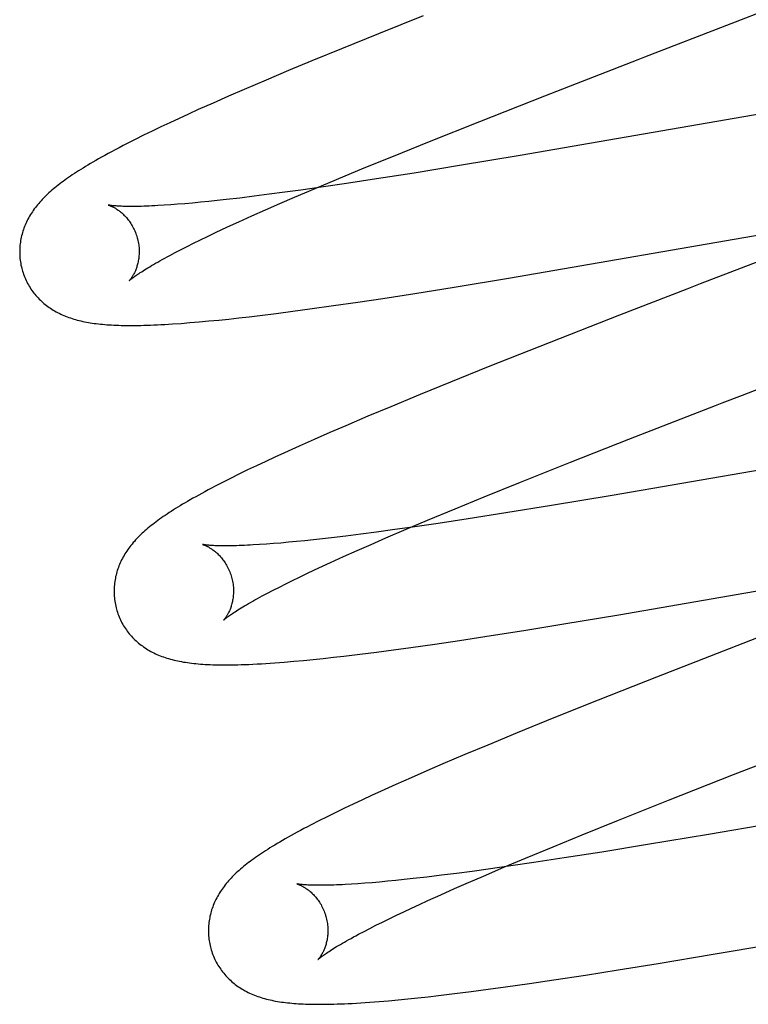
# Model space of a CAD drawing. Header units: inches. Extents: x 0 to 214, y 0 to 139.
# Tile 59 of 147: x 65.824 to 65.946, y 68.358 to 68.523. Entities that reach past the tile are written whole.
import ezdxf

# ---------------------------------------------------------------- set-up
doc = ezdxf.new("R2010")
doc.units = ezdxf.units.IN
doc.header["$LTSCALE"] = 11.786071
doc.header["$MEASUREMENT"] = 0
doc.linetypes.add('HIDDEN', pattern=[0.2, 0.1, -0.1])
doc.layers.add('DEFAULT_2', color=8, linetype='HIDDEN')

msp = doc.modelspace()

# ---------------------------------------------------------------- linework, layer by layer
at = {"layer": 'DEFAULT_2', "color": 8, "linetype": 'HIDDEN'}
for p, q in [((65.94326, 68.5223), (65.96045, 68.52898)), ((65.8917, 68.52358), (65.88424, 68.5206)), ((65.92878, 68.5167), (65.94326, 68.5223)), ((65.88424, 68.5206), (65.87805, 68.51809)), ((65.87805, 68.51809), (65.87305, 68.51604)), ((65.87305, 68.51604), (65.86917, 68.51443)), ((65.86917, 68.51443), (65.8654, 68.51284)), ((65.8654, 68.51284), (65.86176, 68.51128)), ((65.86176, 68.51128), (65.85911, 68.51013)), ((65.85911, 68.51013), (65.85654, 68.509)), ((65.90117, 68.50592), (65.91204, 68.5102)), ((65.85405, 68.50789), (65.85244, 68.50716)), ((65.85654, 68.509), (65.85405, 68.50789)), ((65.95804, 68.50892), (65.91956, 68.5022)), ((65.85086, 68.50643), (65.84932, 68.50571)), ((65.85244, 68.50716), (65.85086, 68.50643)), ((65.84781, 68.505), (65.84634, 68.5043)), ((65.84932, 68.50571), (65.84781, 68.505)), ((65.89277, 68.50258), (65.90117, 68.50592)), ((65.84352, 68.50291), (65.84215, 68.50222)), ((65.84492, 68.5036), (65.84352, 68.50291)), ((65.84634, 68.5043), (65.84492, 68.5036)), ((65.88671, 68.50013), (65.89277, 68.50258)), ((65.91956, 68.5022), (65.90795, 68.50021)), ((65.88185, 68.49814), (65.88671, 68.50013)), ((65.90795, 68.50021), (65.8978, 68.49852)), ((65.87718, 68.49621), (65.88185, 68.49814)), ((65.8978, 68.49852), (65.89018, 68.49728)), ((65.8736, 68.4947), (65.87718, 68.49621)), ((65.8839, 68.49629), (65.87887, 68.49553)), ((65.89018, 68.49728), (65.8839, 68.49629)), ((65.87017, 68.49323), (65.8736, 68.4947)), ((65.87499, 68.49496), (65.87125, 68.49443)), ((65.87887, 68.49553), (65.87499, 68.49496)), ((65.86101, 68.4931), (65.8587, 68.49284)), ((65.86343, 68.4934), (65.86101, 68.4931)), ((65.86594, 68.49372), (65.86343, 68.4934)), ((65.86855, 68.49406), (65.86594, 68.49372)), ((65.8677, 68.49217), (65.87017, 68.49323)), ((65.87125, 68.49443), (65.86855, 68.49406)), ((65.84944, 68.49196), (65.84834, 68.49189)), ((65.8506, 68.49205), (65.84944, 68.49196)), ((65.85182, 68.49215), (65.8506, 68.49205)), ((65.85309, 68.49226), (65.85182, 68.49215)), ((65.85442, 68.49239), (65.85309, 68.49226)), ((65.8558, 68.49252), (65.85442, 68.49239)), ((65.85722, 68.49267), (65.8558, 68.49252)), ((65.8587, 68.49284), (65.85722, 68.49267)), ((65.86533, 68.49112), (65.8677, 68.49217)), ((65.86087, 68.48913), (65.86305, 68.49011)), ((65.86305, 68.49011), (65.86533, 68.49112)), ((65.90596, 68.47969), (65.96957, 68.4907)), ((65.85814, 68.48787), (65.85948, 68.48849)), ((65.85948, 68.48849), (65.86087, 68.48913)), ((65.85442, 68.48609), (65.85561, 68.48667)), ((65.85561, 68.48667), (65.85685, 68.48726)), ((65.85685, 68.48726), (65.85814, 68.48787)), ((65.85117, 68.48447), (65.8522, 68.48499)), ((65.8522, 68.48499), (65.85328, 68.48553)), ((65.85328, 68.48553), (65.85442, 68.48609)), ((65.84929, 68.48349), (65.8502, 68.48397)), ((65.8502, 68.48397), (65.85117, 68.48447)), ((65.95142, 68.48389), (65.93806, 68.47873)), ((65.89028, 68.47714), (65.89689, 68.4782)), ((65.89689, 68.4782), (65.90596, 68.47969)), ((65.93806, 68.47873), (65.93581, 68.47786)), ((65.88492, 68.47631), (65.89028, 68.47714)), ((65.93581, 68.47786), (65.92455, 68.47349)), ((65.87275, 68.47454), (65.87669, 68.4751)), ((65.87669, 68.4751), (65.88075, 68.47569)), ((65.88075, 68.47569), (65.88492, 68.47631)), ((65.86085, 68.47305), (65.86258, 68.47325)), ((65.86258, 68.47325), (65.86436, 68.47346)), ((65.86436, 68.47346), (65.86708, 68.47379)), ((65.86708, 68.47379), (65.86988, 68.47416)), ((65.86988, 68.47416), (65.87275, 68.47454)), ((65.92455, 68.47349), (65.91122, 68.46826)), ((65.85117, 68.47213), (65.85266, 68.47225)), ((65.85266, 68.47225), (65.85422, 68.47238)), ((65.85422, 68.47238), (65.85583, 68.47253)), ((65.85583, 68.47253), (65.85748, 68.47269)), ((65.85748, 68.47269), (65.85915, 68.47286)), ((65.85915, 68.47286), (65.86085, 68.47305)), ((65.91122, 68.46826), (65.90258, 68.46483)), ((65.94513, 68.46013), (65.95854, 68.46531)), ((65.90258, 68.46483), (65.89629, 68.4623)), ((65.89629, 68.4623), (65.8912, 68.46022)), ((65.8912, 68.46022), (65.88627, 68.45818)), ((65.94176, 68.45882), (65.94513, 68.46013)), ((65.88627, 68.45818), (65.88245, 68.45658)), ((65.87876, 68.45501), (65.87607, 68.45385)), ((65.88245, 68.45658), (65.87876, 68.45501)), ((65.87607, 68.45385), (65.87345, 68.45271)), ((65.98581, 68.45418), (65.93498, 68.44534)), ((65.87345, 68.45271), (65.87092, 68.45158)), ((65.91636, 68.4489), (65.92614, 68.45274)), ((65.86848, 68.45048), (65.8669, 68.44975)), ((65.87092, 68.45158), (65.86848, 68.45048)), ((65.86535, 68.44903), (65.86382, 68.44832)), ((65.8669, 68.44975), (65.86535, 68.44903)), ((65.90797, 68.44555), (65.91636, 68.4489)), ((65.86086, 68.44689), (65.85945, 68.44619)), ((65.86232, 68.4476), (65.86086, 68.44689)), ((65.86382, 68.44832), (65.86232, 68.4476)), ((65.85812, 68.44552), (65.85688, 68.44488)), ((65.85945, 68.44619), (65.85812, 68.44552)), ((65.90192, 68.4431), (65.90797, 68.44555)), ((65.93498, 68.44534), (65.92334, 68.44335)), ((65.89707, 68.44112), (65.90192, 68.4431)), ((65.92334, 68.44335), (65.91316, 68.44165)), ((65.89242, 68.43918), (65.89707, 68.44112)), ((65.90553, 68.44042), (65.89924, 68.43943)), ((65.91316, 68.44165), (65.90553, 68.44042)), ((65.88886, 68.43768), (65.89242, 68.43918)), ((65.8942, 68.43867), (65.89032, 68.4381)), ((65.89924, 68.43943), (65.8942, 68.43867)), ((65.88389, 68.43721), (65.88128, 68.43687)), ((65.88659, 68.43758), (65.88389, 68.43721)), ((65.88544, 68.43622), (65.88886, 68.43768)), ((65.89032, 68.4381), (65.88659, 68.43758)), ((65.86663, 68.43528), (65.86545, 68.43519)), ((65.86786, 68.43538), (65.86663, 68.43528)), ((65.86915, 68.4355), (65.86786, 68.43538)), ((65.87049, 68.43562), (65.86915, 68.4355)), ((65.87188, 68.43576), (65.87049, 68.43562)), ((65.87333, 68.43592), (65.87188, 68.43576)), ((65.87483, 68.43608), (65.87333, 68.43592)), ((65.87637, 68.43626), (65.87483, 68.43608)), ((65.87878, 68.43655), (65.87637, 68.43626)), ((65.88128, 68.43687), (65.87878, 68.43655)), ((65.88299, 68.43515), (65.88544, 68.43622)), ((65.86545, 68.43519), (65.86433, 68.43511)), ((65.87836, 68.4331), (65.88063, 68.43411)), ((65.88063, 68.43411), (65.88299, 68.43515)), ((65.92446, 68.42336), (65.98825, 68.4344)), ((65.87483, 68.43149), (65.87621, 68.43213)), ((65.87621, 68.43213), (65.87836, 68.4331)), ((65.87222, 68.43027), (65.8735, 68.43087)), ((65.8735, 68.43087), (65.87483, 68.43149)), ((65.8687, 68.42856), (65.86982, 68.42911)), ((65.86982, 68.42911), (65.87099, 68.42968)), ((65.87099, 68.42968), (65.87222, 68.43027)), ((65.86478, 68.42654), (65.86567, 68.42701)), ((65.86567, 68.42701), (65.86662, 68.42751)), ((65.86662, 68.42751), (65.86763, 68.42802)), ((65.86763, 68.42802), (65.8687, 68.42856)), ((65.91525, 68.42183), (65.92446, 68.42336)), ((65.90307, 68.41988), (65.90853, 68.42074)), ((65.90853, 68.42074), (65.91525, 68.42183)), ((65.89365, 68.41847), (65.89777, 68.41908)), ((65.89777, 68.41908), (65.90307, 68.41988)), ((65.94751, 68.41948), (65.93076, 68.41295)), ((65.88112, 68.41678), (65.88388, 68.41713)), ((65.88388, 68.41713), (65.88673, 68.41751)), ((65.88673, 68.41751), (65.88965, 68.41791)), ((65.88965, 68.41791), (65.89365, 68.41847)), ((65.86845, 68.41545), (65.87004, 68.41559)), ((65.87004, 68.41559), (65.87165, 68.41574)), ((65.87165, 68.41574), (65.87329, 68.4159)), ((65.87329, 68.4159), (65.87496, 68.41607)), ((65.87496, 68.41607), (65.87667, 68.41626)), ((65.87667, 68.41626), (65.87842, 68.41646)), ((65.87842, 68.41646), (65.88112, 68.41678)), ((65.93076, 68.41295), (65.92096, 68.40907)), ((65.92096, 68.40907), (65.91357, 68.40611)), ((65.91357, 68.40611), (65.90744, 68.40362)), ((65.90744, 68.40362), (65.9025, 68.40158)), ((65.9025, 68.40158), (65.89868, 68.39998)), ((65.89868, 68.39998), (65.89498, 68.39841)), ((65.89498, 68.39841), (65.89229, 68.39725)), ((65.88967, 68.3961), (65.88713, 68.39498)), ((65.89229, 68.39725), (65.88967, 68.3961)), ((65.93278, 68.39235), (65.94366, 68.39663)), ((65.88713, 68.39498), (65.88466, 68.39387)), ((65.88152, 68.39242), (65.88001, 68.39171)), ((65.88307, 68.39314), (65.88152, 68.39242)), ((65.88466, 68.39387), (65.88307, 68.39314)), ((65.87852, 68.391), (65.87706, 68.3903)), ((65.88001, 68.39171), (65.87852, 68.391)), ((65.92439, 68.38901), (65.93278, 68.39235)), ((65.87563, 68.38959), (65.87425, 68.3889)), ((65.87706, 68.3903), (65.87563, 68.38959)), ((65.87425, 68.3889), (65.87296, 68.38823)), ((65.91833, 68.38656), (65.92439, 68.38901)), ((65.95116, 68.38862), (65.93948, 68.38662)), ((65.91346, 68.38457), (65.91833, 68.38656)), ((65.93948, 68.38662), (65.92927, 68.38491)), ((65.9088, 68.38264), (65.91346, 68.38457)), ((65.92927, 68.38491), (65.92161, 68.38367)), ((65.90521, 68.38113), (65.9088, 68.38264)), ((65.9153, 68.38268), (65.91024, 68.38192)), ((65.92161, 68.38367), (65.9153, 68.38268)), ((65.90178, 68.37966), (65.90521, 68.38113)), ((65.90635, 68.38135), (65.9026, 68.38081)), ((65.91024, 68.38192), (65.90635, 68.38135)), ((65.89233, 68.37949), (65.89002, 68.37922)), ((65.89475, 68.37978), (65.89233, 68.37949)), ((65.89727, 68.3801), (65.89475, 68.37978)), ((65.89989, 68.38044), (65.89727, 68.3801)), ((65.89931, 68.3786), (65.90178, 68.37966)), ((65.9026, 68.38081), (65.89989, 68.38044)), ((65.88077, 68.37836), (65.87968, 68.37829)), ((65.88193, 68.37845), (65.88077, 68.37836)), ((65.88314, 68.37855), (65.88193, 68.37845)), ((65.88441, 68.37866), (65.88314, 68.37855)), ((65.88573, 68.37878), (65.88441, 68.37866)), ((65.88711, 68.37891), (65.88573, 68.37878)), ((65.88854, 68.37906), (65.88711, 68.37891)), ((65.89002, 68.37922), (65.88854, 68.37906)), ((65.89693, 68.37755), (65.89931, 68.3786)), ((65.94023, 68.36656), (66.00391, 68.37759)), ((65.89248, 68.37555), (65.89466, 68.37654)), ((65.89466, 68.37654), (65.89693, 68.37755)), ((65.88845, 68.37369), (65.88974, 68.37429)), ((65.88974, 68.37429), (65.89109, 68.37492)), ((65.89109, 68.37492), (65.89248, 68.37555)), ((65.88602, 68.37252), (65.88721, 68.37309)), ((65.88721, 68.37309), (65.88845, 68.37369)), ((65.88277, 68.3709), (65.8838, 68.37142)), ((65.8838, 68.37142), (65.88488, 68.37196)), ((65.88488, 68.37196), (65.88602, 68.37252)), ((65.88089, 68.36991), (65.8818, 68.3704)), ((65.8818, 68.3704), (65.88277, 68.3709)), ((65.93103, 68.36503), (65.94023, 68.36656)), ((65.92432, 68.36395), (65.93103, 68.36503)), ((65.91358, 68.36229), (65.91888, 68.3631)), ((65.91888, 68.3631), (65.92432, 68.36395)), ((65.90256, 68.36072), (65.90547, 68.36112)), ((65.90547, 68.36112), (65.90947, 68.36169)), ((65.90947, 68.36169), (65.91358, 68.36229)), ((65.89081, 68.35929), (65.89252, 68.35947)), ((65.89252, 68.35947), (65.89427, 68.35967)), ((65.89427, 68.35967), (65.89696, 68.36)), ((65.89696, 68.36), (65.89972, 68.36035)), ((65.89972, 68.36035), (65.90256, 68.36072)), ((65.88432, 68.35867), (65.88589, 68.3588)), ((65.88589, 68.3588), (65.88749, 68.35895)), ((65.88749, 68.35895), (65.88913, 68.35911)), ((65.88913, 68.35911), (65.89081, 68.35929))]:
    msp.add_line(p, q, dxfattribs=at)
for points in [[(65.91204, 68.5102), (65.92766, 68.51626), (65.92878, 68.5167)], [(65.84215, 68.50222), (65.84147, 68.50187), (65.84081, 68.50152), (65.84016, 68.50118), (65.83955, 68.50085), (65.83896, 68.50054), (65.83841, 68.50023), (65.83788, 68.49994), (65.83738, 68.49966), (65.8369, 68.49938), (65.83644, 68.49912), (65.836, 68.49886), (65.83557, 68.49861), (65.83517, 68.49836), (65.83477, 68.49812), (65.83439, 68.49788), (65.83402, 68.49765), (65.83366, 68.49742), (65.83332, 68.4972), (65.83298, 68.49697), (65.83265, 68.49675), (65.83234, 68.49654), (65.83203, 68.49632), (65.83173, 68.4961), (65.83143, 68.49589), (65.83115, 68.49568), (65.83087, 68.49547), (65.83059, 68.49526), (65.83033, 68.49504), (65.83006, 68.49483), (65.82981, 68.49462), (65.82956, 68.49441)], [(65.82956, 68.49441), (65.82931, 68.49419), (65.82907, 68.49397), (65.82884, 68.49376), (65.82861, 68.49354), (65.82838, 68.49332), (65.82816, 68.4931), (65.82795, 68.49288), (65.82774, 68.49265), (65.82754, 68.49243), (65.82735, 68.4922), (65.82716, 68.49197), (65.82697, 68.49174), (65.82679, 68.49151), (65.82662, 68.49127), (65.82645, 68.49104), (65.82629, 68.4908), (65.82613, 68.49056), (65.82598, 68.49032), (65.82583, 68.49007), (65.82569, 68.48983), (65.82556, 68.48958), (65.82543, 68.48933), (65.82531, 68.48908), (65.8252, 68.48883), (65.82509, 68.48858), (65.82499, 68.48833), (65.82489, 68.48808), (65.8248, 68.48783), (65.82472, 68.48757), (65.82464, 68.48731), (65.82457, 68.48706), (65.8245, 68.48679), (65.82444, 68.48653), (65.82438, 68.48627), (65.82433, 68.486), (65.82429, 68.48573), (65.82425, 68.48546), (65.82422, 68.48519), (65.8242, 68.48491), (65.82418, 68.48464), (65.82417, 68.48436), (65.82417, 68.48409), (65.82417, 68.48381), (65.82418, 68.48353), (65.8242, 68.48326), (65.82422, 68.48298), (65.82426, 68.4827), (65.82429, 68.48243), (65.82434, 68.48215), (65.82439, 68.48188), (65.82445, 68.4816), (65.82451, 68.48133), (65.82458, 68.4811)], [(65.839, 68.49192), (65.83899, 68.49193), (65.83898, 68.49193), (65.83899, 68.49193), (65.839, 68.49192), (65.83903, 68.49191), (65.83906, 68.49191), (65.8391, 68.49189), (65.83914, 68.49188), (65.83919, 68.49186), (65.83925, 68.49184), (65.83931, 68.49182), (65.83938, 68.49179), (65.83945, 68.49176), (65.83953, 68.49172), (65.83961, 68.49169), (65.8397, 68.49165), (65.83979, 68.4916), (65.83988, 68.49155), (65.83998, 68.4915), (65.84008, 68.49144), (65.84018, 68.49138), (65.84029, 68.49132), (65.8404, 68.49125), (65.84051, 68.49117), (65.84063, 68.49109), (65.84075, 68.49101), (65.84087, 68.49092), (65.84099, 68.49082), (65.84111, 68.49072), (65.84124, 68.49062), (65.84137, 68.4905), (65.84149, 68.49038), (65.84162, 68.49026), (65.84175, 68.49013), (65.84189, 68.48999), (65.84202, 68.48984), (65.84215, 68.48969), (65.84228, 68.48953), (65.84241, 68.48937), (65.84253, 68.48919), (65.84266, 68.48901), (65.84278, 68.48883), (65.8429, 68.48863), (65.84302, 68.48844), (65.84313, 68.48823), (65.84324, 68.48802), (65.84335, 68.48781), (65.84345, 68.48759), (65.84354, 68.48736), (65.84363, 68.48713), (65.84371, 68.4869), (65.84379, 68.48666), (65.84385, 68.48646)], [(65.84834, 68.49189), (65.8473, 68.49183), (65.8468, 68.4918), (65.84631, 68.49178), (65.84585, 68.49176), (65.84539, 68.49174), (65.84496, 68.49173), (65.84454, 68.49171), (65.84413, 68.4917), (65.84374, 68.4917), (65.84337, 68.49169), (65.84301, 68.49169), (65.84267, 68.49169), (65.84234, 68.49169), (65.84203, 68.4917), (65.84174, 68.4917), (65.84146, 68.49171), (65.8412, 68.49172), (65.84096, 68.49173), (65.84073, 68.49174), (65.84051, 68.49175), (65.84032, 68.49177), (65.84013, 68.49178), (65.83997, 68.49179), (65.83981, 68.49181), (65.83968, 68.49182), (65.83955, 68.49184), (65.83944, 68.49185), (65.83934, 68.49187), (65.83926, 68.49188), (65.83918, 68.49189), (65.83912, 68.4919), (65.83907, 68.49191), (65.83904, 68.49192), (65.839, 68.49192)], [(65.84385, 68.48646), (65.8439, 68.48625), (65.84396, 68.486), (65.84401, 68.48576), (65.84405, 68.48552), (65.84409, 68.48528), (65.84412, 68.48504), (65.84414, 68.4848), (65.84415, 68.48456), (65.84416, 68.48433), (65.84416, 68.48409), (65.84416, 68.48387), (65.84415, 68.48364), (65.84413, 68.48342), (65.84411, 68.48321), (65.84409, 68.483), (65.84406, 68.4828), (65.84402, 68.4826), (65.84399, 68.4824), (65.84394, 68.48222), (65.8439, 68.48204), (65.84385, 68.48186), (65.8438, 68.48169), (65.84375, 68.48153), (65.8437, 68.48138), (65.84365, 68.48123), (65.84359, 68.48108), (65.84353, 68.48094), (65.84348, 68.48081), (65.84342, 68.48068), (65.84336, 68.48056), (65.8433, 68.48044), (65.84324, 68.48033), (65.84318, 68.48023), (65.84313, 68.48013), (65.84307, 68.48003), (65.84302, 68.47994), (65.84296, 68.47986), (65.84291, 68.47978), (65.84286, 68.47971), (65.84281, 68.47964), (65.84276, 68.47957), (65.84272, 68.47952), (65.84268, 68.47947), (65.84264, 68.47942), (65.84261, 68.47938), (65.84258, 68.47934), (65.84255, 68.47932), (65.84253, 68.47929), (65.84252, 68.47928), (65.84251, 68.47926), (65.8425, 68.47926)], [(65.8425, 68.47926), (65.84251, 68.47927), (65.84253, 68.47928), (65.84255, 68.47931), (65.84258, 68.47933), (65.84262, 68.47937), (65.84267, 68.47941), (65.84273, 68.47946), (65.8428, 68.47952), (65.84288, 68.47958), (65.84297, 68.47965), (65.84307, 68.47973), (65.84319, 68.47982), (65.84332, 68.47991), (65.84346, 68.48001), (65.84361, 68.48012), (65.84378, 68.48024), (65.84396, 68.48036), (65.84415, 68.48049), (65.84436, 68.48063), (65.84459, 68.48077), (65.84483, 68.48093), (65.84508, 68.48109), (65.84535, 68.48125), (65.84563, 68.48143), (65.84593, 68.4816), (65.84624, 68.48179), (65.84657, 68.48198), (65.84692, 68.48218), (65.84727, 68.48238), (65.84765, 68.48259), (65.84804, 68.48281), (65.84844, 68.48303), (65.84886, 68.48326), (65.84929, 68.48349)], [(65.82458, 68.4811), (65.82464, 68.48087), (65.82473, 68.48061), (65.82482, 68.48034), (65.82491, 68.48008), (65.82502, 68.47982), (65.82513, 68.47957), (65.82524, 68.47932), (65.82536, 68.47907), (65.82549, 68.47882), (65.82563, 68.47858), (65.82577, 68.47834), (65.82591, 68.47811), (65.82606, 68.47788), (65.82622, 68.47765), (65.82638, 68.47743), (65.82654, 68.47721), (65.82671, 68.477), (65.82689, 68.47679), (65.82707, 68.47659), (65.82725, 68.47639), (65.82744, 68.47619), (65.82763, 68.476), (65.82783, 68.47582), (65.82803, 68.47564), (65.82823, 68.47546), (65.82844, 68.47529), (65.82865, 68.47513), (65.82886, 68.47497), (65.82908, 68.47481), (65.82931, 68.47465), (65.82954, 68.4745), (65.82978, 68.47436), (65.83002, 68.47421), (65.83027, 68.47407), (65.83052, 68.47394), (65.83077, 68.47381), (65.83103, 68.47368), (65.83129, 68.47356), (65.83155, 68.47345), (65.83182, 68.47334), (65.83209, 68.47323), (65.83237, 68.47313), (65.83265, 68.47303), (65.83294, 68.47294), (65.83322, 68.47285), (65.83352, 68.47276), (65.83381, 68.47268), (65.83411, 68.47261), (65.83441, 68.47253), (65.83472, 68.47246), (65.83503, 68.4724), (65.83535, 68.47234), (65.83567, 68.47228), (65.83599, 68.47223), (65.83632, 68.47218), (65.83665, 68.47213), (65.83699, 68.47209), (65.83734, 68.47205), (65.83769, 68.47201), (65.83804, 68.47197), (65.83841, 68.47194), (65.83878, 68.47191), (65.83915, 68.47189), (65.83954, 68.47186), (65.83993, 68.47184), (65.84033, 68.47183), (65.84075, 68.47181), (65.84117, 68.4718), (65.8416, 68.47179), (65.84204, 68.47178), (65.84249, 68.47178), (65.84296, 68.47178), (65.84344, 68.47178), (65.84393, 68.47179), (65.84443, 68.4718), (65.84496, 68.47181), (65.84549, 68.47182), (65.84605, 68.47184), (65.84662, 68.47187), (65.84721, 68.47189), (65.84782, 68.47192), (65.84845, 68.47195), (65.8491, 68.47199), (65.84977, 68.47203), (65.85117, 68.47213)], [(65.92614, 68.45274), (65.94064, 68.45839), (65.94176, 68.45882)], [(65.85688, 68.44488), (65.85629, 68.44457), (65.85572, 68.44427), (65.85517, 68.44397), (65.85464, 68.44369), (65.85414, 68.44341), (65.85364, 68.44313), (65.85317, 68.44287), (65.85271, 68.44261), (65.85227, 68.44235), (65.85184, 68.4421), (65.85143, 68.44186), (65.85103, 68.44162), (65.85064, 68.44138), (65.85026, 68.44114), (65.84989, 68.44091), (65.84954, 68.44068), (65.84919, 68.44046), (65.84885, 68.44023), (65.84852, 68.44001), (65.8482, 68.43979), (65.84788, 68.43957), (65.84758, 68.43936), (65.84728, 68.43914), (65.84699, 68.43893), (65.84671, 68.43871), (65.84643, 68.4385), (65.84616, 68.43829), (65.84589, 68.43807), (65.84564, 68.43786), (65.84538, 68.43764)], [(65.84538, 68.43764), (65.84514, 68.43743), (65.84489, 68.43721), (65.84466, 68.437), (65.84443, 68.43678), (65.8442, 68.43656), (65.84398, 68.43634), (65.84377, 68.43611), (65.84356, 68.43589), (65.84336, 68.43566), (65.84316, 68.43544), (65.84297, 68.43521), (65.84278, 68.43498), (65.8426, 68.43474), (65.84243, 68.43451), (65.84226, 68.43427), (65.8421, 68.43404), (65.84194, 68.43379), (65.84179, 68.43355), (65.84164, 68.43331), (65.8415, 68.43306), (65.84136, 68.43281), (65.84123, 68.43256), (65.84111, 68.43231), (65.841, 68.43206), (65.84089, 68.43181), (65.84079, 68.43156), (65.84069, 68.43131), (65.8406, 68.43105), (65.84051, 68.4308), (65.84044, 68.43054), (65.84036, 68.43028), (65.84029, 68.43002), (65.84023, 68.42975), (65.84018, 68.42949), (65.84013, 68.42922), (65.84008, 68.42895), (65.84005, 68.42868), (65.84002, 68.42841), (65.83999, 68.42813), (65.83998, 68.42786), (65.83996, 68.42758), (65.83996, 68.4273), (65.83996, 68.42703), (65.83997, 68.42675), (65.83999, 68.42647), (65.84002, 68.42619), (65.84005, 68.42591), (65.84008, 68.42564), (65.84013, 68.42536), (65.84018, 68.42509), (65.84024, 68.42481), (65.84031, 68.42454), (65.84037, 68.42431)], [(65.8548, 68.43513), (65.85478, 68.43513), (65.85477, 68.43514), (65.85477, 68.43514), (65.85478, 68.43514), (65.85479, 68.43513), (65.85481, 68.43513), (65.85484, 68.43512), (65.85488, 68.4351), (65.85492, 68.43509), (65.85497, 68.43507), (65.85503, 68.43505), (65.85509, 68.43503), (65.85516, 68.435), (65.85523, 68.43497), (65.85531, 68.43494), (65.85539, 68.4349), (65.85547, 68.43486), (65.85556, 68.43482), (65.85566, 68.43477), (65.85575, 68.43472), (65.85585, 68.43466), (65.85596, 68.4346), (65.85607, 68.43453), (65.85618, 68.43447), (65.85629, 68.43439), (65.8564, 68.43431), (65.85652, 68.43423), (65.85664, 68.43414), (65.85677, 68.43404), (65.85689, 68.43394), (65.85702, 68.43384), (65.85714, 68.43372), (65.85727, 68.4336), (65.8574, 68.43348), (65.85753, 68.43335), (65.85767, 68.43321), (65.8578, 68.43306), (65.85793, 68.43291), (65.85806, 68.43275), (65.85819, 68.43259), (65.85832, 68.43241), (65.85844, 68.43223), (65.85857, 68.43205), (65.85869, 68.43185), (65.85881, 68.43165), (65.85892, 68.43145), (65.85903, 68.43124), (65.85914, 68.43102), (65.85924, 68.4308), (65.85933, 68.43057), (65.85942, 68.43034), (65.8595, 68.43011), (65.85958, 68.42987), (65.85964, 68.42967)], [(65.86433, 68.43511), (65.86327, 68.43505), (65.86277, 68.43502), (65.86227, 68.435), (65.8618, 68.43497), (65.86134, 68.43495), (65.8609, 68.43494), (65.86047, 68.43493), (65.86006, 68.43492), (65.85966, 68.43491), (65.85928, 68.4349), (65.85891, 68.4349), (65.85857, 68.4349), (65.85823, 68.4349), (65.85792, 68.4349), (65.85762, 68.43491), (65.85734, 68.43492), (65.85707, 68.43492), (65.85682, 68.43493), (65.85658, 68.43495), (65.85636, 68.43496), (65.85616, 68.43497), (65.85597, 68.43499), (65.8558, 68.435), (65.85565, 68.43501), (65.8555, 68.43503), (65.85537, 68.43504), (65.85526, 68.43506), (65.85516, 68.43507), (65.85507, 68.43508), (65.85499, 68.4351), (65.85493, 68.43511), (65.85488, 68.43512), (65.85483, 68.43512), (65.8548, 68.43513), (65.8548, 68.43513)], [(65.85964, 68.42967), (65.85969, 68.42945), (65.85975, 68.42921), (65.8598, 68.42897), (65.85984, 68.42873), (65.85988, 68.42848), (65.85991, 68.42824), (65.85993, 68.428), (65.85994, 68.42776), (65.85995, 68.42753), (65.85995, 68.4273), (65.85995, 68.42707), (65.85994, 68.42685), (65.85992, 68.42663), (65.8599, 68.42641), (65.85988, 68.4262), (65.85985, 68.426), (65.85981, 68.4258), (65.85978, 68.42561), (65.85973, 68.42542), (65.85969, 68.42524), (65.85964, 68.42506), (65.85959, 68.4249), (65.85954, 68.42473), (65.85949, 68.42458), (65.85943, 68.42443), (65.85938, 68.42428), (65.85932, 68.42414), (65.85926, 68.42401), (65.8592, 68.42388), (65.85915, 68.42376), (65.85909, 68.42365), (65.85903, 68.42354), (65.85897, 68.42343), (65.85891, 68.42333), (65.85886, 68.42323), (65.8588, 68.42315), (65.85875, 68.42306), (65.8587, 68.42298), (65.85865, 68.42291), (65.8586, 68.42284), (65.85855, 68.42278), (65.85851, 68.42272), (65.85847, 68.42267), (65.85843, 68.42262), (65.8584, 68.42258), (65.85837, 68.42255), (65.85834, 68.42252), (65.85832, 68.4225), (65.85831, 68.42248), (65.8583, 68.42247), (65.85829, 68.42247)], [(65.8583, 68.42247), (65.8583, 68.42248), (65.85832, 68.4225), (65.85835, 68.42252), (65.85838, 68.42255), (65.85842, 68.42259), (65.85848, 68.42263), (65.85854, 68.42268), (65.85861, 68.42274), (65.85869, 68.42281), (65.85879, 68.42288), (65.85889, 68.42296), (65.85901, 68.42305), (65.85914, 68.42315), (65.85929, 68.42325), (65.85944, 68.42336), (65.85961, 68.42348), (65.8598, 68.4236), (65.86, 68.42374), (65.86021, 68.42388), (65.86044, 68.42403), (65.86069, 68.42418), (65.86095, 68.42434), (65.86122, 68.42451), (65.86151, 68.42469), (65.86181, 68.42487), (65.86213, 68.42505), (65.86246, 68.42525), (65.86281, 68.42545), (65.86318, 68.42565), (65.86355, 68.42587), (65.86395, 68.42608), (65.86436, 68.42631), (65.86478, 68.42654)], [(65.84037, 68.42431), (65.84043, 68.42408), (65.84052, 68.42381), (65.84061, 68.42355), (65.84071, 68.42328), (65.84081, 68.42302), (65.84092, 68.42277), (65.84104, 68.42251), (65.84116, 68.42226), (65.84129, 68.42201), (65.84143, 68.42177), (65.84157, 68.42153), (65.84171, 68.4213), (65.84187, 68.42106), (65.84202, 68.42084), (65.84218, 68.42061), (65.84235, 68.4204), (65.84252, 68.42018), (65.8427, 68.41997), (65.84288, 68.41977), (65.84307, 68.41957), (65.84326, 68.41937), (65.84345, 68.41919), (65.84365, 68.419), (65.84385, 68.41882), (65.84406, 68.41865), (65.84426, 68.41847), (65.84448, 68.41831), (65.8447, 68.41815), (65.84492, 68.41799), (65.84515, 68.41783), (65.84538, 68.41768), (65.84562, 68.41753), (65.84586, 68.41739), (65.84611, 68.41725), (65.84637, 68.41712), (65.84662, 68.41699), (65.84688, 68.41686), (65.84715, 68.41674), (65.84741, 68.41663), (65.84768, 68.41652), (65.84796, 68.41641), (65.84824, 68.41631), (65.84852, 68.41621), (65.84881, 68.41612), (65.8491, 68.41603), (65.8494, 68.41595), (65.8497, 68.41587), (65.85, 68.41579), (65.8503, 68.41572), (65.85062, 68.41565), (65.85093, 68.41559), (65.85125, 68.41553), (65.85158, 68.41547), (65.85191, 68.41542), (65.85224, 68.41537), (65.85258, 68.41532), (65.85293, 68.41528), (65.85329, 68.41524), (65.85365, 68.4152), (65.85403, 68.41516), (65.85441, 68.41513), (65.8548, 68.4151), (65.85521, 68.41508), (65.85563, 68.41506), (65.85606, 68.41504), (65.85651, 68.41502), (65.85697, 68.41501), (65.85745, 68.415), (65.85794, 68.41499), (65.85845, 68.41499), (65.85898, 68.41499), (65.85952, 68.41499), (65.86008, 68.415), (65.86066, 68.41502), (65.86126, 68.41503), (65.86189, 68.41505), (65.86253, 68.41508), (65.8632, 68.41511), (65.8639, 68.41514), (65.86462, 68.41518), (65.86535, 68.41523), (65.86611, 68.41528), (65.86688, 68.41533), (65.86845, 68.41545)], [(65.94366, 68.39663), (65.95928, 68.4027), (65.9604, 68.40313)], [(65.87296, 68.38823), (65.87234, 68.38791), (65.87175, 68.3876), (65.87118, 68.3873), (65.87063, 68.387), (65.87009, 68.38671), (65.86958, 68.38642), (65.86909, 68.38615), (65.86861, 68.38588), (65.86815, 68.38561), (65.8677, 68.38535), (65.86727, 68.3851), (65.86685, 68.38485), (65.86645, 68.3846), (65.86606, 68.38436), (65.86568, 68.38412), (65.86532, 68.38389), (65.86496, 68.38366), (65.86462, 68.38343), (65.86428, 68.38321), (65.86396, 68.38298), (65.86364, 68.38276), (65.86334, 68.38254), (65.86304, 68.38233), (65.86275, 68.38211), (65.86246, 68.3819), (65.86219, 68.38168), (65.86192, 68.38147), (65.86165, 68.38126), (65.8614, 68.38104), (65.86115, 68.38083)], [(65.86115, 68.38083), (65.8609, 68.38061), (65.86066, 68.3804), (65.86042, 68.38018), (65.8602, 68.37996), (65.85997, 68.37975), (65.85975, 68.37952), (65.85954, 68.3793), (65.85933, 68.37908), (65.85913, 68.37885), (65.85893, 68.37862), (65.85874, 68.3784), (65.85856, 68.37817), (65.85838, 68.37793), (65.8582, 68.3777), (65.85804, 68.37746), (65.85787, 68.37723), (65.85772, 68.37699), (65.85757, 68.37674), (65.85742, 68.3765), (65.85728, 68.37625), (65.85714, 68.376), (65.85702, 68.37575), (65.8569, 68.3755), (65.85678, 68.37526), (65.85667, 68.37501), (65.85657, 68.37475), (65.85648, 68.3745), (65.85639, 68.37425), (65.8563, 68.37399), (65.85622, 68.37374), (65.85615, 68.37348), (65.85608, 68.37322), (65.85602, 68.37295), (65.85597, 68.37269), (65.85592, 68.37242), (65.85587, 68.37215), (65.85584, 68.37188), (65.85581, 68.37161), (65.85578, 68.37133), (65.85577, 68.37106), (65.85576, 68.37078), (65.85575, 68.37051), (65.85576, 68.37023), (65.85577, 68.36995), (65.85578, 68.36967), (65.85581, 68.3694), (65.85584, 68.36912), (65.85588, 68.36884), (65.85592, 68.36857), (65.85597, 68.36829), (65.85603, 68.36802), (65.8561, 68.36775), (65.85616, 68.36752)], [(65.87059, 68.37834), (65.87058, 68.37834), (65.87056, 68.37835), (65.87056, 68.37835), (65.87057, 68.37834), (65.87058, 68.37834), (65.8706, 68.37833), (65.87063, 68.37833), (65.87067, 68.37831), (65.87071, 68.3783), (65.87076, 68.37828), (65.87081, 68.37826), (65.87088, 68.37824), (65.87094, 68.37821), (65.87101, 68.37818), (65.87109, 68.37815), (65.87117, 68.37811), (65.87126, 68.37807), (65.87135, 68.37803), (65.87144, 68.37798), (65.87154, 68.37793), (65.87164, 68.37787), (65.87174, 68.37781), (65.87185, 68.37775), (65.87196, 68.37768), (65.87207, 68.3776), (65.87219, 68.37752), (65.87231, 68.37744), (65.87243, 68.37735), (65.87255, 68.37726), (65.87267, 68.37716), (65.8728, 68.37705), (65.87293, 68.37694), (65.87306, 68.37682), (65.87319, 68.37669), (65.87332, 68.37656), (65.87345, 68.37642), (65.87358, 68.37628), (65.87372, 68.37612), (65.87385, 68.37597), (65.87398, 68.3758), (65.87411, 68.37563), (65.87423, 68.37545), (65.87436, 68.37526), (65.87448, 68.37506), (65.8746, 68.37487), (65.87471, 68.37466), (65.87482, 68.37445), (65.87493, 68.37423), (65.87503, 68.37401), (65.87512, 68.37378), (65.87521, 68.37355), (65.87529, 68.37332), (65.87537, 68.37308), (65.87543, 68.37287)], [(65.87968, 68.37829), (65.87864, 68.37823), (65.87815, 68.37821), (65.87767, 68.37819), (65.87721, 68.37817), (65.87676, 68.37815), (65.87633, 68.37814), (65.87591, 68.37813), (65.87551, 68.37812), (65.87513, 68.37811), (65.87476, 68.37811), (65.87441, 68.37811), (65.87407, 68.37811), (65.87375, 68.37811), (65.87345, 68.37812), (65.87317, 68.37812), (65.8729, 68.37813), (65.87264, 68.37814), (65.8724, 68.37815), (65.87218, 68.37817), (65.87198, 68.37818), (65.87179, 68.37819), (65.87161, 68.37821), (65.87146, 68.37822), (65.87131, 68.37824), (65.87118, 68.37825), (65.87106, 68.37826), (65.87096, 68.37828), (65.87087, 68.37829), (65.87079, 68.3783), (65.87073, 68.37831), (65.87067, 68.37832), (65.87063, 68.37833), (65.8706, 68.37834), (65.87059, 68.37834)], [(65.87543, 68.37287), (65.87548, 68.37266), (65.87554, 68.37242), (65.87559, 68.37218), (65.87563, 68.37194), (65.87567, 68.3717), (65.8757, 68.37145), (65.87572, 68.37122), (65.87573, 68.37098), (65.87574, 68.37074), (65.87574, 68.37051), (65.87574, 68.37028), (65.87573, 68.37006), (65.87572, 68.36984), (65.87569, 68.36963), (65.87567, 68.36942), (65.87564, 68.36921), (65.87561, 68.36901), (65.87557, 68.36882), (65.87553, 68.36864), (65.87548, 68.36846), (65.87544, 68.36828), (65.87539, 68.36811), (65.87533, 68.36795), (65.87528, 68.36779), (65.87523, 68.36764), (65.87517, 68.3675), (65.87511, 68.36736), (65.87506, 68.36723), (65.875, 68.3671), (65.87494, 68.36698), (65.87488, 68.36686), (65.87482, 68.36675), (65.87477, 68.36664), (65.87471, 68.36654), (65.87465, 68.36645), (65.8746, 68.36636), (65.87454, 68.36628), (65.87449, 68.3662), (65.87444, 68.36612), (65.87439, 68.36605), (65.87434, 68.36599), (65.8743, 68.36593), (65.87426, 68.36588), (65.87422, 68.36584), (65.87419, 68.3658), (65.87416, 68.36576), (65.87413, 68.36573), (65.87411, 68.36571), (65.8741, 68.36569), (65.87409, 68.36568), (65.87408, 68.36568)], [(65.87409, 68.36568), (65.87409, 68.36569), (65.87411, 68.3657), (65.87413, 68.36572), (65.87416, 68.36575), (65.8742, 68.36579), (65.87425, 68.36583), (65.87431, 68.36588), (65.87438, 68.36594), (65.87446, 68.366), (65.87456, 68.36607), (65.87466, 68.36615), (65.87477, 68.36624), (65.8749, 68.36633), (65.87504, 68.36643), (65.8752, 68.36654), (65.87536, 68.36666), (65.87554, 68.36678), (65.87574, 68.36691), (65.87595, 68.36705), (65.87618, 68.3672), (65.87642, 68.36735), (65.87667, 68.36751), (65.87694, 68.36768), (65.87722, 68.36785), (65.87752, 68.36803), (65.87784, 68.36821), (65.87817, 68.36841), (65.87851, 68.3686), (65.87887, 68.36881), (65.87924, 68.36902), (65.87963, 68.36923), (65.88004, 68.36946), (65.88045, 68.36968), (65.88089, 68.36991)], [(65.85616, 68.36752), (65.85622, 68.36729), (65.85631, 68.36702), (65.8564, 68.36676), (65.8565, 68.3665), (65.8566, 68.36624), (65.85671, 68.36598), (65.85683, 68.36572), (65.85695, 68.36547), (65.85708, 68.36523), (65.85721, 68.36498), (65.85735, 68.36475), (65.8575, 68.36451), (65.85765, 68.36428), (65.85781, 68.36405), (65.85797, 68.36383), (65.85814, 68.36361), (65.85831, 68.3634), (65.85849, 68.36319), (65.85867, 68.36298), (65.85885, 68.36279), (65.85904, 68.36259), (65.85923, 68.3624), (65.85943, 68.36222), (65.85963, 68.36204), (65.85984, 68.36186), (65.86004, 68.36169), (65.86026, 68.36153), (65.86047, 68.36136), (65.8607, 68.3612), (65.86092, 68.36105), (65.86116, 68.3609), (65.8614, 68.36075), (65.86164, 68.36061), (65.86189, 68.36047), (65.86214, 68.36033), (65.8624, 68.3602), (65.86266, 68.36008), (65.86292, 68.35996), (65.86318, 68.35985), (65.86346, 68.35973), (65.86373, 68.35963), (65.86401, 68.35953), (65.86429, 68.35943), (65.86458, 68.35934), (65.86487, 68.35925), (65.86516, 68.35916), (65.86546, 68.35908), (65.86576, 68.35901), (65.86607, 68.35893), (65.86638, 68.35887), (65.86669, 68.3588), (65.86701, 68.35874), (65.86733, 68.35868), (65.86766, 68.35863), (65.86799, 68.35858), (65.86833, 68.35854), (65.86867, 68.35849), (65.86901, 68.35845), (65.86936, 68.35842), (65.86972, 68.35838), (65.87008, 68.35835), (65.87045, 68.35832), (65.87083, 68.3583), (65.87122, 68.35828), (65.87162, 68.35826), (65.87202, 68.35824), (65.87244, 68.35823), (65.87287, 68.35821), (65.87331, 68.35821), (65.87376, 68.3582), (65.87422, 68.3582), (65.8747, 68.3582), (65.87519, 68.3582), (65.8757, 68.35821), (65.87622, 68.35822), (65.87677, 68.35823), (65.87733, 68.35825), (65.87792, 68.35827), (65.87853, 68.3583), (65.87917, 68.35833), (65.87983, 68.35836), (65.88053, 68.3584), (65.88125, 68.35845), (65.882, 68.3585), (65.88276, 68.35855), (65.88432, 68.35867)]]:
    msp.add_lwpolyline(points, dxfattribs=at)

doc.saveas('drawing.dxf')
